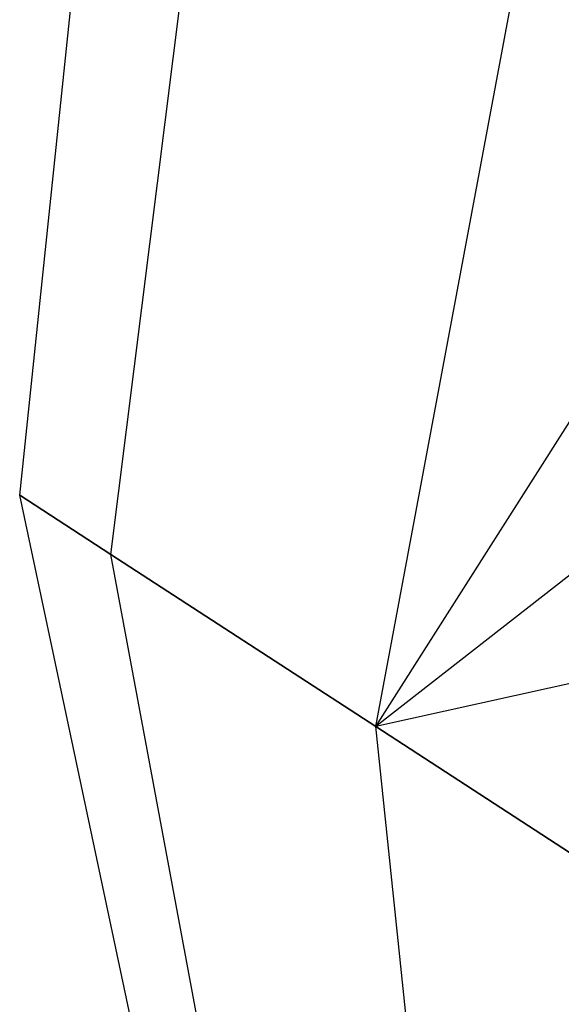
# Model space of a CAD drawing. Extents: x 1.6 to 24.9, y -15.7 to 0.
# Tile 140 of 246: x 9.805 to 10.022, y -3.677 to -3.283. Entities that reach past the tile are written whole.
import ezdxf

# ---------------------------------------------------------------- set-up
doc = ezdxf.new("R2010")
doc.units = 0
doc.header["$LTSCALE"] = 2.54
doc.layers.get('0').update_dxf_attribs({"color": 13, "linetype": 'CONTINUOUS'})

# ---------------------------------------------------------------- blocks, each defined once
blk = doc.blocks.new('ARES-203-D_STL')
at = {"color": 0}
for p, q in [((9.8049, -3.4734, 18.78548), (9.84087, -3.13113, 18.78548)), ((9.8049, -3.4734, 18.78548), (9.84087, -3.13113, 18.78548)), ((9.84143, -3.49712, 18.51048), (9.88381, -3.15902, 18.4622)), ((9.84143, -3.49712, 18.51048), (9.88381, -3.15902, 18.4622)), ((9.84143, -3.49712, 19.06048), (9.88381, -3.15902, 19.10876)), ((9.84143, -3.49712, 19.06048), (9.88381, -3.15902, 19.10876)), ((9.94744, -3.56597, 18.2624), (10.00844, -3.23995, 18.17056)), ((9.94744, -3.56597, 18.2624), (10.00844, -3.23995, 18.17056)), ((9.94744, -3.56597, 19.30856), (10.00844, -3.23995, 19.4004)), ((9.94744, -3.56597, 19.30856), (10.00844, -3.23995, 19.4004)), ((9.94744, -3.56597, 18.2624), (10.10062, -3.32515, 18.03894)), ((9.94744, -3.56597, 18.2624), (10.10062, -3.32515, 18.03894)), ((10.09296, -3.45242, 18.0426), (9.94744, -3.56597, 18.2624)), ((10.09296, -3.45242, 18.0426), (9.94744, -3.56597, 18.2624)), ((9.84143, -3.49712, 18.51048), (9.8049, -3.4734, 18.78548)), ((9.8049, -3.4734, 18.78548), (9.84143, -3.49712, 19.06048)), ((9.87645, -3.81004, 18.78548), (9.8049, -3.4734, 18.78548)), ((9.84143, -3.49712, 18.51048), (9.8049, -3.4734, 18.78548)), ((9.8049, -3.4734, 18.78548), (9.84143, -3.49712, 19.06048)), ((9.87645, -3.81004, 18.78548), (9.8049, -3.4734, 18.78548)), ((9.94744, -3.56597, 18.2624), (9.84143, -3.49712, 18.51048)), ((9.84143, -3.49712, 19.06048), (9.94744, -3.56597, 19.30856)), ((9.90299, -3.82727, 18.58568), (9.84143, -3.49712, 18.51048)), ((9.94744, -3.56597, 18.2624), (9.84143, -3.49712, 18.51048)), ((9.90299, -3.82727, 18.58568), (9.84143, -3.49712, 18.51048)), ((9.90299, -3.82727, 18.98528), (9.84143, -3.49712, 19.06048)), ((9.84143, -3.49712, 19.06048), (9.94744, -3.56597, 19.30856)), ((9.90299, -3.82727, 18.98528), (9.84143, -3.49712, 19.06048)), ((10.0985, -3.53261, 18.04486), (9.94744, -3.56597, 18.2624)), ((10.0985, -3.53261, 18.04486), (9.94744, -3.56597, 18.2624)), ((10.11255, -3.6732, 18.06552), (9.94744, -3.56597, 18.2624)), ((9.94744, -3.56597, 19.30856), (10.11255, -3.6732, 19.50544)), ((9.98001, -3.87729, 18.40544), (9.94744, -3.56597, 18.2624)), ((10.11255, -3.6732, 18.06552), (9.94744, -3.56597, 18.2624)), ((9.98001, -3.87729, 18.40544), (9.94744, -3.56597, 18.2624)), ((9.98001, -3.87729, 19.16552), (9.94744, -3.56597, 19.30856)), ((9.94744, -3.56597, 19.30856), (10.11255, -3.6732, 19.50544)), ((9.98001, -3.87729, 19.16552), (9.94744, -3.56597, 19.30856))]:
    blk.add_line(p, q, dxfattribs=at)

msp = doc.modelspace()

# ---------------------------------------------------------------- block references
at = {"color": 0}
msp.add_blockref('ARES-203-D_STL', (0, 0), dxfattribs=at)

doc.saveas('drawing.dxf')
